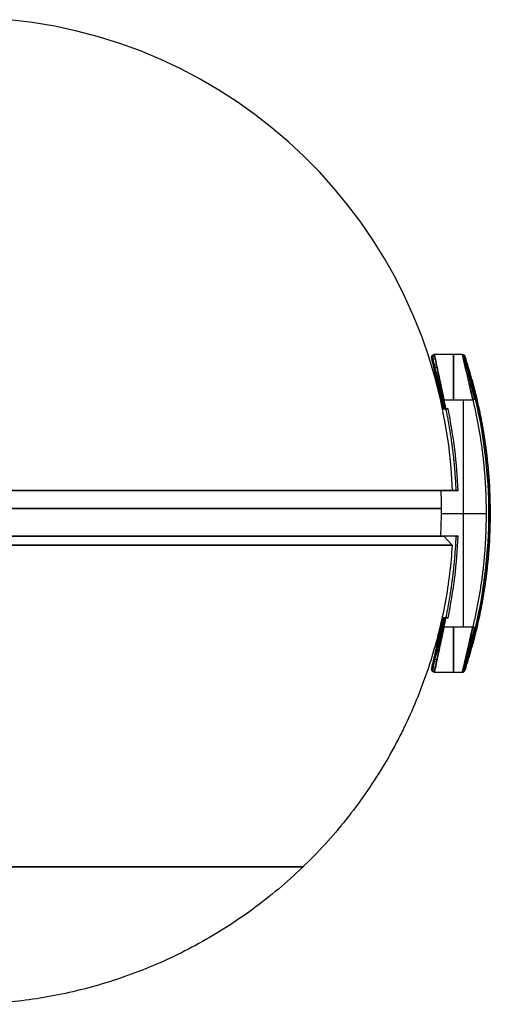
# Model space of a CAD drawing. Header units: millimetres. Extents: x -677 to 676, y -937 to 2.
# Tile 16 of 18: x 615 to 667, y -937 to -828. Entities that reach past the tile are written whole.
import ezdxf

# ---------------------------------------------------------------- set-up
doc = ezdxf.new("R2010")
doc.units = ezdxf.units.MM
doc.header["$MEASUREMENT"] = 0
doc.layers.add('Predefinito', color=7, linetype='Continuous', true_color=0xff0200)

msp = doc.modelspace()

# ---------------------------------------------------------------- linework, layer by layer
at = {"layer": 'Predefinito'}
for p, q in [((660.96, -865.28), (664.05, -865.28)), ((662.03, -870.28, -5), (665.2, -870.28, -5)), ((662.03, -870.28, 5), (664.51, -870.28, 5)), ((664.17, -895.28, 5), (664.17, -870.28, 5)), ((664.17, -895.28, -5), (664.17, -870.28, -5)), ((662.13, -871.28, 0), (662.48, -871.28, 0)), ((662.21, -871.28, 5), (662.21, -871.28, -5)), ((624.6, -880.28, 50.62), (624.6, -880.28, 51.66)), ((624.6, -880.28, -51.66), (624.6, -880.28, -50.62)), ((650.55, -880.28, 32.84), (651.82, -880.28, 32.84)), ((650.55, -880.28, -32.84), (651.82, -880.28, -32.84)), ((662.96, -880.28), (663.6, -880.28)), ((663.16, -880.28, 5), (663.16, -880.28, -5)), ((661.76, -882.78, 5), (666.67, -882.78, 5)), ((661.76, -882.78, -5), (666.67, -882.78, -5)), ((667.05, -882.78, 3.25), (667.06, -882.78, 3.26)), ((667.05, -882.78, -3.25), (667.06, -882.78, -3.26)), ((624.36, -885.28, 50.63), (624.36, -885.28, 50.73)), ((624.36, -885.28, -50.73), (624.36, -885.28, -50.63)), ((651.03, -885.28, 32.29), (650.92, -885.28, 32.29)), ((651.03, -885.28, -32.29), (650.92, -885.28, -32.29)), ((662.94, -886.28), (662, -885.28)), ((663.6, -885.28), (662, -885.28)), ((662.68, -885.28, 5), (662.68, -885.28, -5)), ((662.48, -894.28, 0), (662.13, -894.28, 0)), ((662.21, -894.28, 5), (662.21, -894.28, -5)), ((663.65, -895.28, -5), (662.03, -895.28, -5)), ((665.2, -895.28, 5), (662.03, -895.28, 5)), ((664.05, -900.28), (660.96, -900.28))]:
    msp.add_line(p, q, dxfattribs=at)
at = {"layer": 'Predefinito', "extrusion": (-1.25216e-09, 1.33132e-09, 1)}
msp.add_arc((609, -882.23, 0), 54, 2.0695, 84.4208, dxfattribs=at)
at = {"layer": 'Predefinito', "extrusion": (1, 0, 0)}
for centre, start, end in [((-870.28, 0, 663.08), 270, 90.0001), ((-895.28, 0, 663.08), 89.9999, 270)]:
    msp.add_arc(centre, 5, start, end, dxfattribs=at)
at = {"layer": 'Predefinito', "extrusion": (-0.21889, 0.97575, 1.32093e-06)}
msp.add_arc((-455.48, 4.7, -994.08), 0.3, 355.2829, 90.0042, dxfattribs=at)
at = {"layer": 'Predefinito', "extrusion": (-0.21889, 0.97575, -1.02668e-06)}
msp.add_arc((-455.48, -4.7, -994.08), 0.3, 270.0003, 4.7099, dxfattribs=at)
at = {"layer": 'Predefinito', "extrusion": (1.07266e-05, 4.27917e-09, 1)}
for centre, radius, start in [((606.31, -882.78, 4.71), 56.81, 11.6797), ((606.31, -882.78, 5.01), 57.11, 11.6821)]:
    msp.add_arc(centre, radius, start, 12.6438, dxfattribs=at)
at = {"layer": 'Predefinito', "extrusion": (-1.07191e-05, -4.39297e-09, 1)}
for centre, radius, start, end in [((606.31, -882.78, -4.71), 56.81, 11.6797, 12.6438), ((606.31, -882.78, -5.01), 57.11, 11.6175, 11.9154)]:
    msp.add_arc(centre, radius, start, end, dxfattribs=at)
at = {"layer": 'Predefinito', "extrusion": (-0.218889, 0.97575, -2.342e-06)}
msp.add_arc((-455.48, -4.7, -994.08), 0.3, 270, 292.9371, dxfattribs=at)
at = {"layer": 'Predefinito', "extrusion": (-0.231323, 0.972877, -2.90011e-05)}
msp.add_arc((-445.84, 4.67, -1000.55), 0.3, 114.4867, 175.5475, dxfattribs=at)
at = {"layer": 'Predefinito', "extrusion": (0.000118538, -2.1668e-06, 1)}
msp.add_arc((612.63, -882.78, -4.64), 54.34, 346.625, 13.375, dxfattribs=at)
at = {"layer": 'Predefinito', "extrusion": (-0.000111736, 1.71367e-08, 1)}
msp.add_arc((612.63, -882.78, 4.65), 54.34, 346.625, 13.375, dxfattribs=at)
at = {"layer": 'Predefinito'}
for centre, radius, start, end in [((606.35, -882.78), 57.3, 2.5006, 11.5778), ((609, -882.23, 5), 52.76, 0, 2.118), ((609, -882.23, -5), 52.76, 360, 2.118), ((609, -882.78), 58.14, 360, 3.2057), ((609, -882.23, 5), 52.76, 356.6862, 360), ((609, -882.23, -5), 52.76, 356.6862, 360), ((609, -882.78), 58.14, 356.7943, 0), ((606.35, -882.78), 57.3, 348.4222, 357.4994)]:
    msp.add_arc(centre, radius, start, end, dxfattribs=at)
at = {"layer": 'Predefinito', "extrusion": (3.57383e-16, 1, 1.9628e-15)}
msp.add_arc((-609, 0, -880.28), 53.96, 185.3163, 294.6837, dxfattribs=at)
at = {"layer": 'Predefinito', "extrusion": (0, 1, 0)}
for centre, radius, start, end in [((-609, 0, -880.28), 53.96, 90, 174.6837), ((-609, 0, -882.23), 53, 90, 174.5867), ((-609, 0, -882.23), 53, 185.4133, 270), ((-609, 0, -882.78), 58.14, 176.7943, 180), ((-609, 0, -882.78), 58.14, 180, 183.2057)]:
    msp.add_arc(centre, radius, start, end, dxfattribs=at)
at = {"layer": 'Predefinito', "extrusion": (-4.39751e-12, 1, -3.17847e-13)}
msp.add_arc((-609, 0, -880.28), 53.96, 174.6837, 180, dxfattribs=at)
at = {"layer": 'Predefinito', "extrusion": (-2.84717e-12, 1, 2.23133e-13)}
msp.add_arc((-609, 0, -880.28), 53.96, 180, 185.3163, dxfattribs=at)
at = {"layer": 'Predefinito', "extrusion": (1, 2.79724e-13, -9.57361e-27)}
msp.add_arc((-882.78, 0, 667.05), 3.25, 0, 180, dxfattribs=at)
at = {"layer": 'Predefinito', "extrusion": (1, 2.79724e-13, 1.19607e-25)}
msp.add_arc((-882.78, 0, 667.05), 3.25, 180, 0, dxfattribs=at)
at = {"layer": 'Predefinito', "extrusion": (1.13011e-13, 1, 2.01005e-13)}
msp.add_arc((-609, 0, -885.28), 53, 65.4133, 174.5867, dxfattribs=at)
at = {"layer": 'Predefinito', "extrusion": (1.16006e-13, 1, -2.00928e-13)}
msp.add_arc((-609, 0, -885.28), 53, 185.4133, 294.5867, dxfattribs=at)
at = {"layer": 'Predefinito', "extrusion": (8.46256e-11, 1, 2.45455e-12)}
msp.add_arc((-609, 0, -885.28), 53, 174.5867, 180, dxfattribs=at)
at = {"layer": 'Predefinito', "extrusion": (8.64644e-11, 1, -2.54148e-12)}
msp.add_arc((-609, 0, -885.28), 53, 180, 185.4133, dxfattribs=at)
at = {"layer": 'Predefinito', "extrusion": (-3.16122e-15, 1, 0)}
msp.add_arc((-609, 0, -886.28), 53.94, 0, 180, dxfattribs=at)
at = {"layer": 'Predefinito', "extrusion": (-2.10748e-15, 1, 0)}
msp.add_arc((-609, 0, -886.28), 53.94, 180, 0, dxfattribs=at)
at = {"layer": 'Predefinito', "extrusion": (1.07448e-05, -4.03043e-09, 1)}
for centre, radius, end in [((606.31, -882.78, 4.71), 56.81, 348.3203), ((606.31, -882.78, 5.01), 57.11, 348.3824)]:
    msp.add_arc(centre, radius, 347.3562, end, dxfattribs=at)
at = {"layer": 'Predefinito', "extrusion": (-1.07094e-05, 4.53872e-09, 1)}
for centre, radius, start, end in [((606.31, -882.78, -4.71), 56.81, 347.3562, 348.3203), ((606.31, -882.78, -5.01), 57.11, 348.0288, 348.3825)]:
    msp.add_arc(centre, radius, start, end, dxfattribs=at)
at = {"layer": 'Predefinito', "extrusion": (0.218889, 0.97575, -1.66075e-06)}
msp.add_arc((-841.94, 4.7, -728.66), 0.3, 355.2828, 90.0042, dxfattribs=at)
at = {"layer": 'Predefinito', "extrusion": (0.21889, 0.97575, 7.69037e-07)}
msp.add_arc((-841.94, -4.7, -728.66), 0.3, 270.0004, 4.71, dxfattribs=at)
at = {"layer": 'Predefinito', "extrusion": (0.231323, 0.972877, -2.90011e-05)}
msp.add_arc((-854.26, -4.72, -717.12), 0.3, 184.4526, 245.5139, dxfattribs=at)
at = {"layer": 'Predefinito'}
for points, knots in [([(662.03, -870.28, -5), (661.93, -869.8, -5), (661.82, -869.31, -4.93), (661.62, -868.38, -4.65), (661.53, -867.93, -4.44), (661.36, -867.12, -3.9), (661.28, -866.75, -3.58), (661.14, -866.12, -2.82), (661.09, -865.87, -2.4), (661.01, -865.48, -1.49), (660.98, -865.35, -1), (660.96, -865.25, -0.02), (660.96, -865.28, 0.48), (661, -865.48, 1.45), (661.04, -865.64, 1.92), (661.14, -866.1, 2.79), (661.2, -866.4, 3.19), (661.28, -866.74, 3.54)], [0, 0, 0, 0, 0.125, 0.125, 0.25, 0.25, 0.375, 0.375, 0.5, 0.5, 0.625, 0.625, 0.75, 0.75, 0.875, 0.875, 1, 1, 1, 1]), ([(665.2, -870.28, -5), (665.09, -869.8, -5), (664.98, -869.31, -4.93), (664.77, -868.38, -4.65), (664.67, -867.93, -4.44), (664.48, -867.12, -3.91), (664.39, -866.75, -3.58), (664.25, -866.13, -2.83), (664.19, -865.87, -2.4), (664.1, -865.48, -1.49), (664.07, -865.36, -1.01), (664.04, -865.25, -0.02), (664.05, -865.28, 0.48), (664.09, -865.47, 1.45), (664.13, -865.63, 1.92), (664.24, -866.1, 2.79), (664.31, -866.4, 3.19), (664.39, -866.74, 3.54)], [-1, -1, -1, -1, -0.875, -0.875, -0.75, -0.75, -0.625, -0.625, -0.5, -0.5, -0.375, -0.375, -0.25, -0.25, -0.125, -0.125, 0, 0, 0, 0]), ([(660.68, -865.7, -0.53), (660.66, -865.61, -0.54), (660.69, -865.4, -0.56), (660.88, -865.31, -0.57), (660.97, -865.31, -0.56)], [0.0006144, 0.0006144, 0.0006144, 0.0006144, 0.5, 0.9998765, 0.9998765, 0.9998765, 0.9998765]), ([(660.68, -865.67, 0), (660.68, -865.67, 0.25), (660.68, -865.69, 0.57), (660.71, -865.82, 1.21), (660.73, -865.91, 1.52), (660.79, -866.16, 2.1), (660.82, -866.31, 2.38), (660.91, -866.67, 2.92), (660.95, -866.88, 3.15), (661.19, -867.93, 4.18), (661.46, -869.14, 4.68), (661.74, -870.34, 4.68)], [-1, -1, -1, -1, -0.8850137, -0.8850137, -0.7901082, -0.7901082, -0.6943529, -0.6943529, -0.5747651, -0.5747651, 0, 0, 0, 0]), ([(661.74, -870.34, -4.68), (661.58, -869.65, -4.68), (661.43, -868.98, -4.52), (661.16, -867.78, -3.97), (661.04, -867.27, -3.58), (660.86, -866.46, -2.68), (660.79, -866.17, -2.17), (660.7, -865.77, -1.1), (660.68, -865.67, -0.56), (660.68, -865.67, 0)], [-1, -1, -1, -1, -0.749689, -0.749689, -0.4995922, -0.4995922, -0.2497482, -0.2497482, 0, 0, 0, 0]), ([(660.72, -865.87, 1.34), (660.7, -865.78, 1.36), (660.73, -865.59, 1.42), (660.92, -865.49, 1.43), (661.01, -865.49, 1.43)], [0.0057958, 0.0057958, 0.0057958, 0.0057958, 0.5, 0.9998488, 0.9998488, 0.9998488, 0.9998488]), ([(661.81, -870.33, -4.9), (661.7, -869.83, -4.91), (661.5, -868.91, -4.77), (661.23, -867.7, -4.22), (661, -866.65, -3.37), (660.81, -865.8, -2.14), (660.7, -865.3, -0.45), (660.74, -865.49, 1.45), (660.96, -866.47, 3.3), (661.34, -868.18, 4.58), (661.66, -869.61, 4.91), (661.81, -870.33, 4.9)], [-14.884278, -14.884278, -14.884278, -14.884278, -13.407468, -12.226021, -11.044573, -9.510508, -7.976442, -6.089791, -4.203139, -2.10157, 0, 0, 0, 0]), ([(660.78, -866.12, -1.99), (660.75, -866.04, -2.03), (660.79, -865.85, -2.11), (660.97, -865.76, -2.14), (661.07, -865.76, -2.13)], [-0.000924, -0.000924, -0.000924, -0.000924, 0.5, 0.999899, 0.999899, 0.999899, 0.999899]), ([(664.05, -865.28, 0.01), (664.11, -865.28, 0.01), (664.23, -865.32, 0.01), (664.31, -865.42, 0.01), (664.33, -865.48, 0.01)], [-0.000106, -0.000106, -0.000106, -0.000106, 0.5, 1, 1, 1, 1]), ([(664.07, -865.38, 0.99), (664.13, -865.38, 0.99), (664.26, -865.42, 0.98), (664.34, -865.52, 0.95), (664.36, -865.58, 0.94)], [-0.000119, -0.000119, -0.000119, -0.000119, 0.5, 1, 1, 1, 1]), ([(664.1, -865.48, -1.42), (664.16, -865.48, -1.42), (664.28, -865.52, -1.4), (664.36, -865.62, -1.36), (664.38, -865.68, -1.35)], [-0.000087, -0.000087, -0.000087, -0.000087, 0.5, 1.000033, 1.000033, 1.000033, 1.000033]), ([(664.2, -865.93, 2.47), (664.27, -865.93, 2.47), (664.39, -865.96, 2.43), (664.47, -866.05, 2.37), (664.49, -866.1, 2.34)], [-0.00014, -0.00014, -0.00014, -0.00014, 0.5, 1, 1, 1, 1]), ([(664.2, -865.94, -2.49), (664.27, -865.94, -2.48), (664.39, -865.97, -2.45), (664.47, -866.06, -2.38), (664.49, -866.11, -2.35)], [-0.000072, -0.000072, -0.000072, -0.000072, 0.5, 1.00006, 1.00006, 1.00006, 1.00006]), ([(665.4, -870.23, -4.92), (665.33, -869.95, -4.92), (665.14, -869.13, -4.84), (664.84, -867.85, -4.39), (664.56, -866.71, -3.5), (664.37, -865.95, -2.46), (664.25, -865.46, -1.32), (664.21, -865.29, -0.14), (664.24, -865.42, 1.17), (664.35, -865.86, 2.37), (664.55, -866.68, 3.45), (664.88, -868.03, 4.54), (665.19, -869.33, 4.92), (665.4, -870.23, 4.92)], [0, 0, 0, 0, 0.841031, 2.379932, 3.918834, 5.007637, 6.096439, 7.457443, 8.389623, 9.881111, 11.074302, 12.267493, 14.914885, 14.914885, 14.914885, 14.914885]), ([(665.49, -870.21, 4.72), (665.34, -869.58, 4.72), (665.19, -868.96, 4.6), (664.91, -867.81, 4.12), (664.79, -867.3, 3.77), (664.46, -865.98, 2.44), (664.33, -865.48, 1.25), (664.33, -865.48)], [-1, -1, -1, -1, -0.752181, -0.752181, -0.502602, -0.502602, 0, 0, 0, 0]), ([(664.33, -865.48), (664.33, -865.48, -1.24), (664.46, -865.98, -2.45), (664.89, -867.74, -4.21), (665.19, -868.95, -4.73), (665.49, -870.21, -4.72)], [-1, -1, -1, -1, -0.499291, -0.499291, 0, 0, 0, 0]), ([(660.92, -866.74, 2.98), (660.9, -866.67, 3.04), (660.94, -866.52, 3.16), (661.12, -866.43, 3.19), (661.21, -866.42, 3.18)], [0.0001814, 0.0001814, 0.0001814, 0.0001814, 0.5, 0.9998211, 0.9998211, 0.9998211, 0.9998211]), ([(660.97, -866.97, -3.24), (660.95, -866.91, -3.3), (660.99, -866.76, -3.43), (661.17, -866.68, -3.47), (661.26, -866.67, -3.46)], [-0.000127, -0.000127, -0.000127, -0.000127, 0.5, 0.999922, 0.999922, 0.999922, 0.999922]), ([(661.28, -866.74, 3.54), (661.39, -867.25, 4.05), (661.51, -867.83, 4.41), (661.76, -869.03, 4.88), (661.9, -869.65, 5), (662.03, -870.28, 5)], [0, 0, 0, 0, 0.500099, 0.500099, 1, 1, 1, 1]), ([(664.36, -866.62, -3.41), (664.43, -866.61, -3.4), (664.56, -866.63, -3.36), (664.63, -866.71, -3.27), (664.65, -866.75, -3.22)], [-0.000057, -0.000057, -0.000057, -0.000057, 0.5, 1.000087, 1.000087, 1.000087, 1.000087]), ([(664.38, -866.69, 3.48), (664.44, -866.68, 3.47), (664.57, -866.7, 3.42), (664.65, -866.77, 3.33), (664.67, -866.82, 3.29)], [-0.000157, -0.000157, -0.000157, -0.000157, 0.5, 1.000001, 1.000001, 1.000001, 1.000001]), ([(664.39, -866.74, 3.54), (664.5, -867.21, 4), (664.63, -867.77, 4.37), (664.91, -868.98, 4.87), (665.05, -869.63, 5), (665.2, -870.28, 5)], [-1, -1, -1, -1, -0.5, -0.5, 0, 0, 0, 0]), ([(661.18, -867.87, -3.97), (661.16, -867.83, -4.04), (661.21, -867.72, -4.2), (661.38, -867.65, -4.25), (661.47, -867.63, -4.24)], [-0.000435, -0.000435, -0.000435, -0.000435, 0.5, 0.999939, 0.999939, 0.999939, 0.999939]), ([(661.29, -868.36, 4.23), (661.27, -868.33, 4.3), (661.32, -868.24, 4.47), (661.49, -868.17, 4.53), (661.58, -868.16, 4.52)], [-0.000566, -0.000566, -0.000566, -0.000566, 0.5, 0.999861, 0.999861, 0.999861, 0.999861]), ([(664.61, -867.66, 4.26), (664.67, -867.65, 4.25), (664.81, -867.65, 4.2), (664.88, -867.7, 4.08), (664.89, -867.74, 4.03)], [-0.000104, -0.000104, -0.000104, -0.000104, 0.5, 1.000001, 1.000001, 1.000001, 1.000001]), ([(664.66, -867.89, -4.39), (664.73, -867.88, -4.39), (664.86, -867.88, -4.33), (664.93, -867.93, -4.21), (664.95, -867.96, -4.15)], [-0.000036, -0.000036, -0.000036, -0.000036, 0.5, 1.000124, 1.000124, 1.000124, 1.000124]), ([(661.42, -868.92, -4.45), (661.4, -868.9, -4.54), (661.45, -868.83, -4.7), (661.62, -868.77, -4.77), (661.71, -868.76, -4.76)], [-0.000281, -0.000281, -0.000281, -0.000281, 0.5, 0.999956, 0.999956, 0.999956, 0.999956]), ([(665, -869.41, -4.92), (665.07, -869.39, -4.92), (665.22, -869.37, -4.86), (665.29, -869.37, -4.72), (665.29, -869.38, -4.65)], [-0.000014, -0.000014, -0.000014, -0.000014, 0.5, 1.000162, 1.000162, 1.000162, 1.000162]), ([(665.2, -870.28, 5), (665.27, -870.26, 5), (665.42, -870.23, 4.94), (665.49, -870.21, 4.8), (665.49, -870.21, 4.72)], [-1, -1, -1, -1, -0.500012, 0, 0, 0, 0]), ([(665.2, -870.28, -5), (665.27, -870.26, -5), (665.42, -870.23, -4.94), (665.49, -870.21, -4.8), (665.49, -870.21, -4.72)], [0, 0, 0, 0, 0.49991, 1, 1, 1, 1]), ([(662.24, -871.28, -5), (662.23, -871.28, -5), (662.21, -871.28, -5), (662.18, -871.28, -4.99), (662.15, -871.28, -4.99), (662.12, -871.28, -4.97), (662.09, -871.28, -4.96), (662.06, -871.28, -4.94), (662.04, -871.28, -4.92), (662.01, -871.28, -4.9), (661.99, -871.28, -4.88), (661.98, -871.28, -4.85), (661.96, -871.28, -4.82), (661.95, -871.28, -4.8), (661.94, -871.28, -4.77), (661.94, -871.28, -4.74), (661.93, -871.28, -4.71), (661.94, -871.28, -4.69), (661.94, -871.28, -4.68)], [-1, -1, -1, -1, -0.9374998, -0.8749996, -0.8124993, -0.7499991, -0.6874989, -0.6249987, -0.5624985, -0.4999982, -0.437498, -0.3749978, -0.3124976, -0.2499973, -0.1874971, -0.1249969, -0.0624967, -0.0000001, -0.0000001, -0.0000001, -0.0000001]), ([(661.94, -871.28, 4.68), (661.94, -871.28, 4.69), (661.93, -871.28, 4.71), (661.94, -871.28, 4.74), (661.94, -871.28, 4.77), (661.95, -871.28, 4.8), (661.96, -871.28, 4.82), (661.98, -871.28, 4.85), (661.99, -871.28, 4.88), (662.01, -871.28, 4.9), (662.04, -871.28, 4.92), (662.06, -871.28, 4.94), (662.09, -871.28, 4.96), (662.12, -871.28, 4.97), (662.15, -871.28, 4.99), (662.18, -871.28, 4.99), (662.21, -871.28, 5), (662.23, -871.28, 5), (662.24, -871.28, 5)], [-1, -1, -1, -1, -0.9375431, -0.8750402, -0.8125374, -0.7500345, -0.6875316, -0.6250287, -0.5625259, -0.500023, -0.4375201, -0.3750172, -0.3125144, -0.2500115, -0.1875086, -0.1250057, -0.0625029, -0.0002638, -0.0002638, -0.0002638, -0.0002638]), ([(667.05, -886.03), (667.05, -886.03, 0.43), (667.05, -885.94, 0.85), (667.05, -885.62, 1.64), (667.05, -885.38, 2), (667.06, -884.78, 2.6), (667.06, -884.42, 2.85), (667.06, -883.63, 3.18), (667.06, -883.2, 3.26), (667.06, -882.35, 3.26), (667.06, -881.92, 3.18), (667.06, -881.14, 2.85), (667.06, -880.78, 2.6), (667.05, -880.17, 2), (667.05, -879.93, 1.64), (667.05, -879.61, 0.85), (667.05, -879.53, 0.43), (667.05, -879.53)], [-1, -1, -1, -1, -0.875002, -0.875002, -0.750001, -0.750001, -0.625001, -0.625001, -0.5, -0.5, -0.375002, -0.375002, -0.250001, -0.250001, -0.125001, -0.125001, 0, 0, 0, 0]), ([(667.05, -879.53), (667.05, -879.53, -0.43), (667.05, -879.61, -0.85), (667.05, -879.93, -1.64), (667.05, -880.17, -2), (667.06, -880.78, -2.6), (667.06, -881.14, -2.85), (667.06, -881.92, -3.18), (667.06, -882.35, -3.26), (667.06, -883.2, -3.26), (667.06, -883.63, -3.18), (667.06, -884.42, -2.85), (667.06, -884.78, -2.6), (667.05, -885.38, -2), (667.05, -885.62, -1.64), (667.05, -885.94, -0.85), (667.05, -886.03, -0.43), (667.05, -886.03)], [0, 0, 0, 0, 0.124998, 0.124998, 0.249999, 0.249999, 0.374999, 0.374999, 0.5, 0.5, 0.624998, 0.624998, 0.749999, 0.749999, 0.874999, 0.874999, 1, 1, 1, 1]), ([(662.24, -894.28, 5), (662.23, -894.28, 5), (662.21, -894.28, 5), (662.18, -894.28, 4.99), (662.15, -894.28, 4.99), (662.12, -894.28, 4.97), (662.09, -894.28, 4.96), (662.06, -894.28, 4.94), (662.04, -894.28, 4.92), (662.01, -894.28, 4.9), (661.99, -894.28, 4.88), (661.98, -894.28, 4.85), (661.96, -894.28, 4.82), (661.95, -894.28, 4.8), (661.94, -894.28, 4.77), (661.94, -894.28, 4.74), (661.93, -894.28, 4.71), (661.94, -894.28, 4.69), (661.94, -894.28, 4.68)], [-1, -1, -1, -1, -0.9375, -0.875, -0.8125, -0.75, -0.6875, -0.625, -0.5625, -0.5, -0.4375, -0.375, -0.3125, -0.249999, -0.187499, -0.124999, -0.062499, 0, 0, 0, 0]), ([(661.74, -895.21, 4.68), (661.46, -896.42, 4.68), (661.19, -897.63, 4.18), (660.95, -898.68, 3.15), (660.91, -898.88, 2.92), (660.82, -899.24, 2.38), (660.79, -899.4, 2.1), (660.73, -899.64, 1.52), (660.71, -899.73, 1.21), (660.68, -899.86, 0.57), (660.68, -899.89, 0.25), (660.68, -899.89, 0)], [-1, -1, -1, -1, -0.4245551, -0.4245551, -0.3051134, -0.3051134, -0.2096107, -0.2096107, -0.1149125, -0.1149125, 0, 0, 0, 0]), ([(660.68, -899.89, 0), (660.68, -899.89, -0.56), (660.7, -899.79, -1.1), (660.79, -899.39, -2.17), (660.86, -899.09, -2.68), (661.04, -898.28, -3.58), (661.16, -897.77, -3.97), (661.43, -896.58, -4.52), (661.58, -895.9, -4.68), (661.74, -895.21, -4.68)], [-1, -1, -1, -1, -0.7503105, -0.7503105, -0.5003838, -0.5003838, -0.2502761, -0.2502761, 0, 0, 0, 0]), ([(661.81, -895.23, -4.9), (661.7, -895.73, -4.91), (661.5, -896.64, -4.77), (661.23, -897.85, -4.22), (661, -898.91, -3.37), (660.81, -899.76, -2.14), (660.7, -900.25, -0.45), (660.74, -900.06, 1.45), (660.96, -899.09, 3.3), (661.34, -897.37, 4.58), (661.66, -895.94, 4.91), (661.81, -895.23, 4.9)], [0, 0, 0, 0, 1.47681, 2.658258, 3.839705, 5.373772, 6.907839, 8.794415, 10.680991, 12.782637, 14.884283, 14.884283, 14.884283, 14.884283]), ([(662.03, -895.28, -5), (661.93, -895.76, -5), (661.82, -896.25, -4.93), (661.62, -897.18, -4.65), (661.53, -897.62, -4.44), (661.36, -898.44, -3.9), (661.28, -898.81, -3.58), (661.14, -899.43, -2.82), (661.09, -899.69, -2.4), (661.01, -900.07, -1.49), (660.98, -900.2, -1), (660.96, -900.3, -0.02), (660.96, -900.27, 0.48), (661, -900.08, 1.45), (661.04, -899.91, 1.92), (661.14, -899.45, 2.79), (661.2, -899.16, 3.19), (661.28, -898.81, 3.54)], [-1, -1, -1, -1, -0.875, -0.875, -0.75, -0.75, -0.625, -0.625, -0.5, -0.5, -0.375, -0.375, -0.25, -0.25, -0.125, -0.125, 0, 0, 0, 0]), ([(662.03, -895.28, 5), (661.9, -895.9, 5), (661.76, -896.52, 4.88), (661.51, -897.72, 4.41), (661.39, -898.3, 4.05), (661.28, -898.81, 3.54)], [0, 0, 0, 0, 0.499896, 0.499896, 1, 1, 1, 1]), ([(665.2, -895.28, -5), (665.02, -896.08, -5), (664.84, -896.87, -4.81), (664.58, -897.99, -4.22), (664.5, -898.35, -3.97), (664.35, -899.01, -3.35), (664.27, -899.32, -2.98), (664.15, -899.85, -2.09), (664.1, -900.06, -1.57), (664.04, -900.29, -0.42), (664.04, -900.31, 0.19), (664.08, -900.13, 1.35), (664.13, -899.94, 1.89), (664.25, -899.44, 2.82), (664.32, -899.14, 3.21), (664.39, -898.81, 3.54)], [0, 0, 0, 0, 0.249272, 0.249272, 0.373932, 0.373932, 0.49866, 0.49866, 0.623496, 0.623496, 0.750275, 0.750275, 0.875321, 0.875321, 1, 1, 1, 1]), ([(664.39, -898.81, 3.54), (664.23, -899.5, 2.84), (664.12, -899.99, 1.93), (664.05, -900.28, 0.48), (664.04, -900.3, -0.03), (664.07, -900.19, -1.01), (664.1, -900.06, -1.5), (664.19, -899.68, -2.41), (664.25, -899.42, -2.83), (664.4, -898.8, -3.58), (664.48, -898.43, -3.91), (664.76, -897.21, -4.7), (664.98, -896.24, -5), (665.2, -895.28, -5)], [-1, -1, -1, -1, -0.75, -0.75, -0.625, -0.625, -0.5, -0.5, -0.375, -0.375, -0.25, -0.25, 0, 0, 0, 0]), ([(665.4, -895.32, 4.92), (665.28, -895.83, 4.92), (665.07, -896.75, 4.77), (664.78, -897.95, 4.2), (664.52, -899, 3.35), (664.32, -899.84, 2.11), (664.2, -900.32, 0.41), (664.25, -900.12, -1.48), (664.49, -899.14, -3.32), (664.9, -897.44, -4.59), (665.23, -896.03, -4.92), (665.4, -895.32, -4.92)], [0, 0, 0, 0, 1.484935, 2.672883, 3.860831, 5.406414, 6.951996, 8.853168, 10.75434, 12.834612, 14.914885, 14.914885, 14.914885, 14.914885]), ([(665.49, -895.35, -4.72), (665.2, -896.56, -4.72), (664.9, -897.78, -4.22), (664.64, -898.85, -3.18), (664.59, -899.05, -2.96), (664.5, -899.42, -2.41), (664.46, -899.57, -2.13), (664.39, -899.82, -1.54), (664.37, -899.92, -1.23), (664.34, -900.05, -0.58), (664.33, -900.07, -0.25), (664.33, -900.07, 0)], [-1, -1, -1, -1, -0.4225593, -0.4225593, -0.3030571, -0.3030571, -0.2082942, -0.2082942, -0.1144236, -0.1144236, 0, 0, 0, 0]), ([(664.33, -900.07, 0), (664.33, -900.07, 1.23), (664.46, -899.57, 2.45), (664.78, -898.26, 3.77), (664.91, -897.74, 4.12), (665.19, -896.59, 4.6), (665.34, -895.97, 4.72), (665.49, -895.35, 4.72)], [-1, -1, -1, -1, -0.499563, -0.499563, -0.250082, -0.250082, 0, 0, 0, 0]), ([(664.39, -898.81, 3.54), (664.5, -898.35, 4), (664.63, -897.79, 4.37), (664.91, -896.58, 4.87), (665.06, -895.93, 5), (665.2, -895.28, 5)], [0, 0, 0, 0, 0.5, 0.5, 1, 1, 1, 1]), ([(665.2, -895.28, -5), (665.27, -895.29, -5), (665.42, -895.33, -4.94), (665.49, -895.35, -4.8), (665.49, -895.35, -4.72)], [0, 0, 0, 0, 0.499988, 1, 1, 1, 1]), ([(665.49, -895.35, 4.72), (665.49, -895.35, 4.8), (665.42, -895.33, 4.94), (665.27, -895.29, 5), (665.2, -895.28, 5)], [0, 0, 0, 0, 0.5, 1, 1, 1, 1]), ([(661.71, -896.8, -4.76), (661.62, -896.78, -4.77), (661.45, -896.72, -4.7), (661.4, -896.66, -4.54), (661.42, -896.63, -4.45)], [0.0000462, 0.0000462, 0.0000462, 0.0000462, 0.5, 0.9999797, 0.9999797, 0.9999797, 0.9999797]), ([(661.47, -897.92, -4.24), (661.38, -897.91, -4.25), (661.21, -897.83, -4.2), (661.16, -897.73, -4.04), (661.18, -897.68, -3.97)], [0.0000633, 0.0000633, 0.0000633, 0.0000633, 0.5, 1.0000627, 1.0000627, 1.0000627, 1.0000627]), ([(661.58, -897.4, 4.52), (661.49, -897.38, 4.53), (661.32, -897.32, 4.47), (661.27, -897.23, 4.3), (661.29, -897.19, 4.23)], [0.000139, 0.000139, 0.000139, 0.000139, 0.5, 1.000608, 1.000608, 1.000608, 1.000608]), ([(664.73, -897.37, -4.53), (664.79, -897.39, -4.53), (664.93, -897.39, -4.47), (665, -897.35, -4.34), (665.01, -897.33, -4.28)], [0.000024, 0.000024, 0.000024, 0.000024, 0.5, 1.000531, 1.000531, 1.000531, 1.000531]), ([(664.86, -896.8, 4.76), (664.93, -896.82, 4.76), (665.06, -896.83, 4.7), (665.13, -896.81, 4.57), (665.15, -896.79, 4.5)], [0.000008, 0.000008, 0.000008, 0.000008, 0.5, 1.00035, 1.00035, 1.00035, 1.00035]), ([(661.21, -899.13, 3.18), (661.12, -899.12, 3.19), (660.94, -899.04, 3.16), (660.9, -898.88, 3.04), (660.92, -898.82, 2.98)], [0.0001794, 0.0001794, 0.0001794, 0.0001794, 0.5, 0.999806, 0.999806, 0.999806, 0.999806]), ([(661.26, -898.88, -3.46), (661.17, -898.87, -3.47), (660.99, -898.79, -3.43), (660.95, -898.65, -3.3), (660.97, -898.58, -3.24)], [0.00008, 0.00008, 0.00008, 0.00008, 0.5, 1.000127, 1.000127, 1.000127, 1.000127]), ([(664.37, -898.89, 3.46), (664.44, -898.9, 3.45), (664.57, -898.88, 3.4), (664.64, -898.81, 3.31), (664.66, -898.76, 3.26)], [0.000021, 0.000021, 0.000021, 0.000021, 0.5, 1.000165, 1.000165, 1.000165, 1.000165]), ([(664.6, -897.93, 4.24), (664.67, -897.94, 4.23), (664.8, -897.94, 4.18), (664.87, -897.88, 4.06), (664.89, -897.85, 4)], [0.000015, 0.000015, 0.000015, 0.000015, 0.5, 1.000606, 1.000606, 1.000606, 1.000606]), ([(660.97, -900.25, -0.56), (660.88, -900.25, -0.57), (660.69, -900.15, -0.56), (660.66, -899.95, -0.54), (660.68, -899.86, -0.53)], [0.0001248, 0.0001248, 0.0001248, 0.0001248, 0.5, 0.9993912, 0.9993912, 0.9993912, 0.9993912]), ([(661.01, -900.06, 1.43), (660.92, -900.06, 1.43), (660.73, -899.97, 1.42), (660.7, -899.77, 1.36), (660.72, -899.69, 1.34)], [0.0001521, 0.0001521, 0.0001521, 0.0001521, 0.5, 0.9942049, 0.9942049, 0.9942049, 0.9942049]), ([(661.07, -899.8, -2.13), (660.97, -899.79, -2.14), (660.79, -899.7, -2.11), (660.75, -899.52, -2.03), (660.78, -899.44, -1.99)], [0.000103, 0.000103, 0.000103, 0.000103, 0.5, 1.000932, 1.000932, 1.000932, 1.000932]), ([(664.1, -900.05, -1.47), (664.16, -900.05, -1.47), (664.29, -900.01, -1.45), (664.37, -899.91, -1.41), (664.39, -899.86, -1.39)], [0.0000226, 0.0000226, 0.0000226, 0.0000226, 0.5, 0.9910557, 0.9910557, 0.9910557, 0.9910557]), ([(664.16, -899.81, 2.11), (664.22, -899.81, 2.1), (664.35, -899.78, 2.07), (664.43, -899.68, 2.02), (664.44, -899.63, 1.99)], [0.000021, 0.000021, 0.000021, 0.000021, 0.5, 1.001446, 1.001446, 1.001446, 1.001446]), ([(664.33, -899.09, -3.23), (664.39, -899.1, -3.22), (664.52, -899.08, -3.18), (664.6, -899, -3.09), (664.61, -898.95, -3.05)], [0.0000232, 0.0000232, 0.0000232, 0.0000232, 0.5, 0.9997523, 0.9997523, 0.9997523, 0.9997523]), ([(664.05, -900.25, 0.53), (664.12, -900.25, 0.53), (664.24, -900.21, 0.52), (664.32, -900.1, 0.51), (664.34, -900.05, 0.5)], [0.0000219, 0.0000219, 0.0000219, 0.0000219, 0.5, 0.9989979, 0.9989979, 0.9989979, 0.9989979])]:
    msp.add_open_spline(points, degree=3, knots=knots, dxfattribs=at)
for points, weights, degree in [([(660.68, -865.67, 0), (661.26, -867.51, 0), (661.74, -869.38, 0), (662.13, -871.28)], [1.00109093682, 1.00022782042, 1.00022782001, 1.0010909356], 3), ([(662.08, -871.28, -2.35), (661.74, -869.59, -2.33), (661.31, -867.92, -2.32), (660.81, -866.27, -2.3)], [1.00064705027, 0.99987860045, 0.999794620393, 1.0003951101], 3), ([(662.08, -871.28, 2.35), (661.74, -869.59, 2.33), (661.31, -867.92, 2.32), (660.81, -866.27, 2.3)], [1.00064704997, 0.999878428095, 0.999794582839, 1.0003955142], 3), ([(667.05, -879.53), (666.76, -874.72), (665.85, -870.01), (664.33, -865.48)], [1.00128897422, 1.00393775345, 1.01248744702, 1.02693805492], 3), ([(667.06, -880.6, 2.42), (666.86, -875.64, 2.41), (665.99, -870.78, 2.38), (664.49, -866.09, 2.32)], [1.00039972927, 1.00222388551, 1.01029141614, 1.02460232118], 3), ([(667.06, -880.6, -2.42), (666.86, -875.64, -2.41), (665.99, -870.78, -2.38), (664.49, -866.09, -2.32)], [1.00039969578, 1.00222378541, 1.01029131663, 1.02460228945], 3), ([(661.48, -868.45), (661.48, -868.45, -1.43), (661.42, -868.45, -2.85), (661.31, -868.45, -4.28)], [1.00044360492, 0.999898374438, 0.999855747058, 1.00031572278], 3), ([(661.31, -868.45, 4.27), (661.42, -868.45, 2.85), (661.48, -868.45, 1.42), (661.48, -868.45)], [1.0003131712, 0.999855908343, 0.999899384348, 1.00044359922], 3), ([(662.24, -871.28, 5), (662.14, -870.78, 5), (662.03, -870.28, 5)], [1, 0.999959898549, 1], 2), ([(662.24, -871.28, -5), (662.14, -870.78, -5), (662.03, -870.28, -5)], [0.999999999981, 0.999959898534, 1], 2), ([(661.94, -871.28, -4.68), (662.07, -871.28, -3.12), (662.13, -871.28, -1.56), (662.13, -871.28)], [1.00108415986, 1.00049909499, 1.00050135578, 1.00109094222], 3), ([(662.13, -871.28), (662.13, -871.28, 1.56), (662.07, -871.28, 3.12), (661.94, -871.28, 4.68)], [1.00109093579, 1.00050135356, 1.0004990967, 1.00108416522], 3), ([(663.38, -880.28, 5), (663.18, -875.73, 5), (662.26, -871.28, 5)], [0.999999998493, 0.996839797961, 1], 2), ([(663.38, -880.28, -5), (663.18, -875.73, -5), (662.26, -871.28, -5)], [0.999999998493, 0.996839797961, 1], 2), ([(662.26, -871.28, 5), (662.48, -871.28, 2.5), (662.48, -871.28)], [1, 0.99900579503, 0.999999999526], 2), ([(662.48, -871.28), (662.48, -871.28, -2.5), (662.26, -871.28, -5)], [0.999999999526, 0.99900579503, 1], 2), ([(663.6, -880.28), (663.6, -880.28, -2.5), (663.38, -880.28, -5)], [1, 0.999044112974, 1], 2), ([(663.38, -880.28, 5), (663.6, -880.28, 2.5), (663.6, -880.28)], [0.999999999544, 0.999044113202, 1], 2), ([(666.96, -882.78, 4.72), (667, -882.78, 4.24), (667.03, -882.78, 3.75), (667.06, -882.78, 3.26)], [1.00035938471, 1.00020702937, 1.00010311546, 1.000047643], 3), ([(667.06, -882.78, -3.26), (667.03, -882.78, -3.75), (667, -882.78, -4.24), (666.96, -882.78, -4.72)], [1.00004763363, 1.00010310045, 1.00020700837, 1.00035935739], 3), ([(662.26, -894.28, 5), (663.18, -889.82, 5), (663.38, -885.28, 5)], [1, 0.996839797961, 0.999999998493], 2), ([(662.26, -894.28, -5), (663.18, -889.82, -5), (663.38, -885.28, -5)], [1, 0.996839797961, 0.999999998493], 2), ([(663.6, -885.28), (663.6, -885.28, 2.5), (663.38, -885.28, 5)], [0.999999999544, 0.999044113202, 1], 2), ([(663.38, -885.28, -5), (663.6, -885.28, -2.5), (663.6, -885.28)], [1, 0.999044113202, 0.999999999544], 2), ([(664.49, -899.46, 2.32), (665.99, -894.78, 2.38), (666.86, -889.91, 2.41), (667.06, -884.96, 2.42)], [1.02459405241, 1.01028830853, 1.00222353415, 1.00039972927], 3), ([(664.49, -899.46, -2.32), (665.99, -894.78, -2.38), (666.86, -889.91, -2.41), (667.06, -884.96, -2.42)], [1.02459481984, 1.01028850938, 1.00222346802, 1.00039969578], 3), ([(662.94, -886.28), (660.99, -916.34), (638.98, -936.81), (609, -936.78)], [1.3299800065, 1.09381706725, 1.09913579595, 1.34593619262], 3), ([(664.33, -900.07, 0), (665.85, -895.54, 0), (666.76, -890.84, 0), (667.05, -886.03)], [1.02693805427, 1.01248744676, 1.00393775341, 1.00128897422], 3), ([(662.13, -894.28), (661.74, -896.17, 0), (661.26, -898.04, 0), (660.68, -899.89, 0)], [1.00109093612, 1.00022782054, 1.00022782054, 1.00109093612], 3), ([(660.81, -899.28, -2.3), (661.31, -897.63, -2.32), (661.74, -895.96, -2.33), (662.08, -894.28, -2.35)], [1.0003951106, 0.999794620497, 0.999878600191, 1.00064704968], 3), ([(660.81, -899.28, 2.3), (661.31, -897.63, 2.32), (661.74, -895.96, 2.33), (662.08, -894.28, 2.35)], [1.00039551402, 0.999794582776, 0.999878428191, 1.00064705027], 3), ([(661.94, -894.28, 4.68), (662.13, -894.28, 2.34), (662.13, -894.28)], [1, 0.99911996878, 0.99999999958], 2), ([(662.13, -894.28), (662.13, -894.28, -2.34), (661.94, -894.28, -4.68)], [0.99999999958, 0.999119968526, 0.99999999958], 2), ([(662.03, -895.28, 5), (662.14, -894.78, 5), (662.24, -894.28, 5)], [1, 0.999959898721, 0.999999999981], 2), ([(662.03, -895.28, -5), (662.14, -894.78, -5), (662.24, -894.28, -5)], [0.999999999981, 0.999959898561, 1], 2), ([(662.48, -894.28), (662.48, -894.28, -2.5), (662.26, -894.28, -5)], [1, 0.99900579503, 0.999999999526], 2), ([(662.26, -894.28, 5), (662.48, -894.28, 2.5), (662.48, -894.28)], [1, 0.999005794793, 1], 2), ([(661.48, -897.1), (661.48, -897.1, -1.43), (661.42, -897.1, -2.85), (661.31, -897.1, -4.28)], [1.00044360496, 0.999898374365, 0.999855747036, 1.00031572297], 3), ([(661.31, -897.1, 4.27), (661.42, -897.1, 2.85), (661.48, -897.1, 1.42), (661.48, -897.1)], [1.00031316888, 0.999855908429, 0.999899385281, 1.00044359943], 3)]:
    msp.add_rational_spline(points, weights, degree=degree, dxfattribs=at)
for points, degree in [([(662.03, -870.28, 5), (661.75, -868.98, 5), (661.48, -867.68, 4.46), (661.28, -866.74, 3.54)], 3), ([(661.94, -871.28, -4.68), (661.87, -870.97, -4.68), (661.8, -870.65, -4.68), (661.74, -870.34, -4.68)], 3), ([(661.74, -870.34, 4.68), (661.8, -870.65, 4.68), (661.87, -870.97, 4.68), (661.94, -871.28, 4.68)], 3), ([(662.03, -870.28, 5), (663.61, -870.28, 5), (665.2, -870.28, 5)], 2), ([(662.03, -870.28, -5), (663.61, -870.28, -5), (665.2, -870.28, -5)], 2), ([(665.2, -870.28, 5), (665.32, -870.79, 5), (665.55, -871.82, 5), (665.85, -873.37, 5), (666.1, -874.92, 5), (666.31, -876.49, 5), (666.47, -878.05, 5), (666.58, -879.63, 5), (666.65, -881.2, 5), (666.67, -882.78, 5), (666.65, -884.35, 5), (666.58, -885.93, 5), (666.47, -887.5, 5), (666.31, -889.07, 5), (666.1, -890.63, 5), (665.85, -892.19, 5), (665.55, -893.74, 5), (665.32, -894.76, 5), (665.2, -895.28, 5)], 3), ([(665.2, -870.28, -5), (665.32, -870.79, -5), (665.55, -871.82, -5), (665.85, -873.37, -5), (666.1, -874.92, -5), (666.31, -876.49, -5), (666.47, -878.05, -5), (666.58, -879.63, -5), (666.65, -881.2, -5), (666.67, -882.78, -5), (666.65, -884.35, -5), (666.58, -885.93, -5), (666.47, -887.5, -5), (666.31, -889.07, -5), (666.1, -890.63, -5), (665.85, -892.19, -5), (665.55, -893.74, -5), (665.32, -894.76, -5), (665.2, -895.28, -5)], 3), ([(662.26, -871.28, 5), (662.25, -871.28, 5), (662.24, -871.28, 5)], 2), ([(662.26, -871.28, -5), (662.25, -871.28, -5), (662.24, -871.28, -5)], 2), ([(661.73, -880.28, 5), (662.23, -880.28, 5), (662.73, -880.28, 5)], 2), ([(661.73, -880.28, -5), (662.23, -880.28, -5), (662.73, -880.28, -5)], 2), ([(662.73, -880.28, 5), (663.05, -880.28, 5), (663.38, -880.28, 5)], 2), ([(663.38, -880.28, -5), (663.05, -880.28, -5), (662.73, -880.28, -5)], 2), ([(661.76, -885.28, 5), (661.72, -885.28, 5), (661.68, -885.28, 5)], 2), ([(661.76, -885.28, -5), (661.72, -885.28, -5), (661.68, -885.28, -5)], 2), ([(663.38, -885.28, 5), (662.57, -885.28, 5), (661.76, -885.28, 5)], 2), ([(663.38, -885.28, -5), (662.57, -885.28, -5), (661.76, -885.28, -5)], 2), ([(661.74, -895.21, -4.68), (661.8, -894.9, -4.68), (661.87, -894.59, -4.68), (661.94, -894.28, -4.68)], 3), ([(661.94, -894.28, 4.68), (661.87, -894.59, 4.68), (661.8, -894.9, 4.68), (661.74, -895.21, 4.68)], 3), ([(661.94, -894.28, -4.68), (661.94, -894.28, -4.69), (661.93, -894.28, -4.71), (661.94, -894.28, -4.74), (661.94, -894.28, -4.77), (661.95, -894.28, -4.8), (661.96, -894.28, -4.82), (661.98, -894.28, -4.85), (661.99, -894.28, -4.88), (662.01, -894.28, -4.9), (662.04, -894.28, -4.92), (662.06, -894.28, -4.94), (662.09, -894.28, -4.96), (662.12, -894.28, -4.97), (662.15, -894.28, -4.99), (662.18, -894.28, -4.99), (662.21, -894.28, -5), (662.23, -894.28, -5), (662.24, -894.28, -5)], 3), ([(662.24, -894.28, -5), (662.25, -894.28, -5), (662.26, -894.28, -5)], 2), ([(662.24, -894.28, 5), (662.25, -894.28, 5), (662.26, -894.28, 5)], 2), ([(661.28, -898.81, 3.54), (661.48, -897.88, 4.46), (661.75, -896.58, 5), (662.03, -895.28, 5)], 3), ([(665.2, -895.28, 5), (663.61, -895.28, 5), (662.03, -895.28, 5)], 2), ([(665.2, -895.28, -5), (663.61, -895.28, -5), (662.03, -895.28, -5)], 2)]:
    msp.add_open_spline(points, degree=degree, dxfattribs=at)
for points, weights, degree, knots in [([(661.73, -880.28, 5), (659.15, -880.28, 32.2), (635.48, -880.28, 45.87), (611.82, -880.28, 59.53), (586.97, -880.28, 48.16)], [0.999999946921, 0.888685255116, 1, 0.888685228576, 1], 2, [0, 0, 0, 50.456429, 50.456429, 100.91287, 100.91287, 100.91287]), ([(586.97, -880.28, -48.16), (611.82, -880.28, -59.53), (635.48, -880.28, -45.87), (659.15, -880.28, -32.2), (661.73, -880.28, -5)], [1, 0.888685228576, 1, 0.888685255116, 0.999999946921], 2, [0, 0, 0, 50.456441, 50.456441, 100.91287, 100.91287, 100.91287]), ([(586.99, -885.28, 48.12), (611.82, -885.28, 59.47), (635.46, -885.28, 45.82), (659.1, -885.28, 32.17), (661.68, -885.28, 5)], [0.999999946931, 0.8887065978, 1, 0.8887065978, 0.999999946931], 2, [-100.804042, -100.804042, -100.804042, -50.402021, -50.402021, 0, 0, 0]), ([(661.68, -885.28, -5), (659.1, -885.28, -32.17), (635.46, -885.28, -45.82), (611.82, -885.28, -59.47), (586.99, -885.28, -48.12)], [0.999999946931, 0.8887065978, 1, 0.8887065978, 0.999999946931], 2, [-100.804042, -100.804042, -100.804042, -50.402021, -50.402021, 0, 0, 0]), ([(646.55, -921.64), (646.55, -921.64, -22.12), (630.88, -921.64, -37.55), (609, -921.64, -37.55), (587.12, -921.64, -37.55), (571.45, -921.64, -22.12), (571.45, -921.64)], [1.15675898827, 0.938030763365, 0.948198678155, 1.18726273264, 0.948198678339, 0.938030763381, 1.15675898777], 3, [4.242223, 4.242223, 4.242223, 4.242223, 99.741495, 99.741495, 99.741495, 195.240767, 195.240767, 195.240767, 195.240767]), ([(571.45, -921.64), (571.45, -921.64, 22.12), (587.12, -921.64, 37.55), (609, -921.64, 37.55), (630.88, -921.64, 37.55), (646.55, -921.64, 22.12), (646.55, -921.64)], [1.15675898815, 0.938030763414, 0.948198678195, 1.18726273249, 0.948198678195, 0.938030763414, 1.15675898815], 3, [4.242223, 4.242223, 4.242223, 4.242223, 99.741495, 99.741495, 99.741495, 195.240767, 195.240767, 195.240767, 195.240767])]:
    msp.add_rational_spline(points, weights, degree=degree, knots=knots, dxfattribs=at)

doc.saveas('drawing.dxf')
